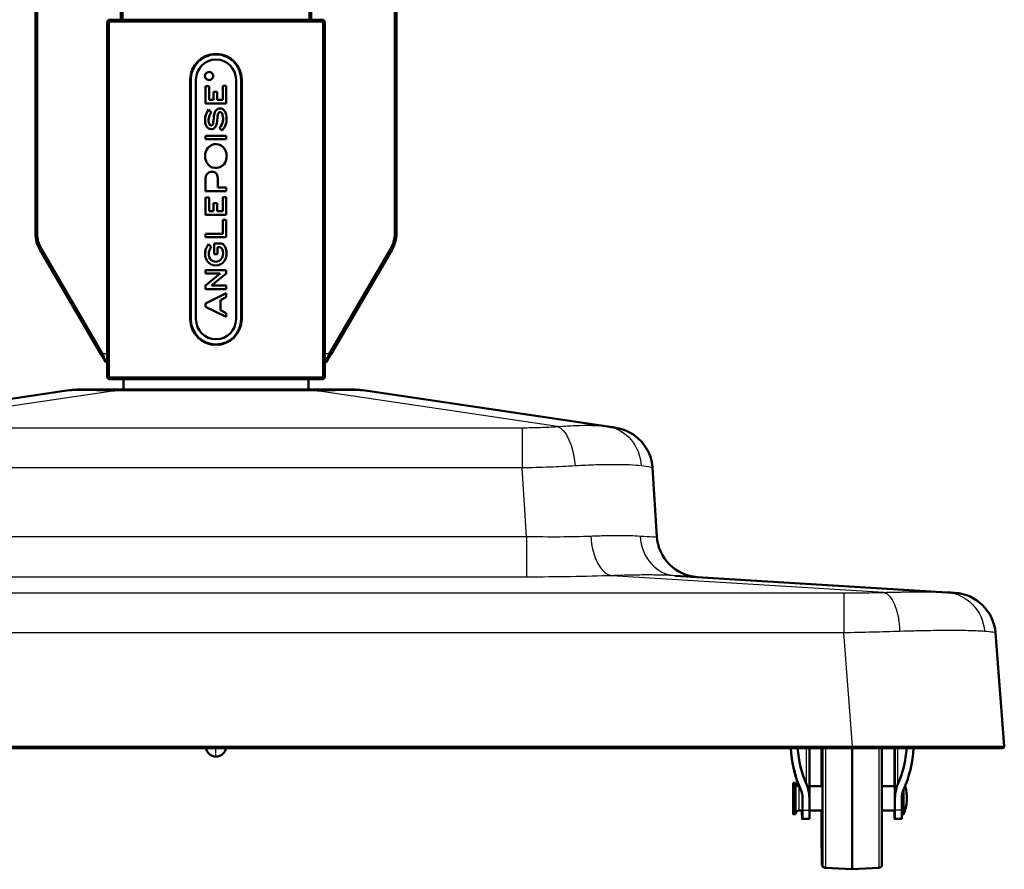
# Model space of a CAD drawing. Header units: millimetres. Extents: x 196 to 2279, y -1387 to 2348.
# Tile 2 of 89: x 375 to 662, y -1385 to -1137. Entities that reach past the tile are written whole.
import ezdxf

# ---------------------------------------------------------------- set-up
doc = ezdxf.new("R2010")
doc.units = ezdxf.units.MM
doc.header["$LTSCALE"] = 0.75
doc.layers.add('Visible', color=7, linetype='Continuous', lineweight=50)
doc.layers.add('Visible Narrow', color=7, linetype='Continuous', lineweight=25)

msp = doc.modelspace()

# ---------------------------------------------------------------- linework, layer by layer
at = {"layer": 'Visible', "extrusion": (0, 0, -1)}
for p, q in [((379.48, -1198.81, 114.5), (379.48, -808.18, 114.5)), ((379.98, -808.18, 115), (379.98, -1198.81, 115)), ((404.38, -1136.51, 115), (404.38, -808.18, 115)), ((404.88, -808.18, 114.5), (404.88, -1136.51, 114.5)), ((459.48, -1136.51, 114.5), (459.48, -808.18, 114.5)), ((459.98, -808.18, 115), (459.98, -1136.51, 115)), ((484.38, -1198.81, 115), (484.38, -808.18, 115)), ((484.88, -808.18, 114.5), (484.88, -1198.81, 114.5)), ((400.93, -1136.51, 127.2), (400.43, -1137.01, 127.2)), ((400.43, -1241.01, 127.2), (400.43, -1137.01, 127.2)), ((400.43, -1137.01, 127.2), (400.93, -1137.01, 127.7)), ((400.93, -1136.51, 127.2), (463.43, -1136.51, 127.2)), ((400.93, -1136.51, 127.2), (400.93, -1137.01, 127.7)), ((400.93, -1137.01, 127.7), (400.93, -1241.01, 127.7)), ((463.43, -1137.01, 127.7), (400.93, -1137.01, 127.7)), ((463.43, -1136.51, 127.2), (463.43, -1137.01, 127.7)), ((463.43, -1136.51, 127.2), (463.93, -1137.01, 127.2)), ((463.43, -1241.01, 127.7), (463.43, -1137.01, 127.7)), ((463.43, -1137.01, 127.7), (463.93, -1137.01, 127.2)), ((463.93, -1137.01, 127.2), (463.93, -1241.01, 127.2)), ((424.68, -1154.01, 127.7), (424.68, -1224.01, 127.7)), ((424.83, -1154.01, 127.5), (424.83, -1224.01, 127.5)), ((426.33, -1154.01, 127.5), (426.33, -1224.01, 127.5)), ((438.03, -1224.01, 127.5), (438.03, -1154.01, 127.5)), ((439.53, -1224.01, 127.5), (439.53, -1154.01, 127.5)), ((439.68, -1154.01, 127.7), (439.68, -1224.01, 127.7)), ((429.13, -1155.96, 127.5), (429.13, -1160.98, 127.5)), ((430.2, -1155.96, 127.5), (429.13, -1155.96, 127.5)), ((430.2, -1159.93, 127.5), (430.2, -1155.96, 127.5)), ((432.56, -1157.61, 127.5), (431.5, -1157.61, 127.5)), ((431.5, -1157.61, 127.5), (431.5, -1159.93, 127.5)), ((432.56, -1159.93, 127.5), (432.56, -1157.61, 127.5)), ((435.18, -1155.81, 127.5), (434.14, -1155.81, 127.5)), ((434.14, -1155.81, 127.5), (434.14, -1159.93, 127.5)), ((435.18, -1160.98, 127.5), (435.18, -1155.81, 127.5)), ((429.13, -1160.98, 127.5), (435.18, -1160.98, 127.5)), ((431.5, -1159.93, 127.5), (430.2, -1159.93, 127.5)), ((434.14, -1159.93, 127.5), (432.56, -1159.93, 127.5)), ((430.8, -1163.55, 127.5), (430.03, -1162.77, 127.5)), ((431.52, -1165.1, 127.5), (431.43, -1166.01, 127.5)), ((432.48, -1166.18, 127.5), (432.61, -1165, 127.5)), ((433.2, -1168.17, 127.5), (434, -1168.88, 127.5)), ((429.13, -1170.42, 127.5), (429.13, -1171.4, 127.5)), ((435.18, -1170.42, 127.5), (429.13, -1170.42, 127.5)), ((429.13, -1171.4, 127.5), (435.18, -1171.4, 127.5)), ((435.18, -1171.4, 127.5), (435.18, -1170.42, 127.5)), ((429.4, -1178.09, 127.5), (429.42, -1178.13, 127.5)), ((434.54, -1178.68, 127.5), (434.52, -1178.68, 127.5)), ((429.13, -1183.46, 127.5), (429.13, -1186.56, 127.5)), ((432.73, -1185.52, 127.5), (432.73, -1183.55, 127.5)), ((429.13, -1186.56, 127.5), (435.18, -1186.56, 127.5)), ((435.18, -1185.52, 127.5), (432.73, -1185.52, 127.5)), ((435.18, -1186.56, 127.5), (435.18, -1185.52, 127.5)), ((429.13, -1188.5, 127.5), (429.13, -1193.52, 127.5)), ((430.2, -1188.5, 127.5), (429.13, -1188.5, 127.5)), ((430.2, -1192.47, 127.5), (430.2, -1188.5, 127.5)), ((435.18, -1188.35, 127.5), (434.14, -1188.35, 127.5)), ((434.14, -1188.35, 127.5), (434.14, -1192.47, 127.5)), ((435.18, -1193.52, 127.5), (435.18, -1188.35, 127.5)), ((431.5, -1192.47, 127.5), (430.2, -1192.47, 127.5)), ((432.56, -1190.14, 127.5), (431.5, -1190.14, 127.5)), ((431.5, -1190.14, 127.5), (431.5, -1192.47, 127.5)), ((432.56, -1192.47, 127.5), (432.56, -1190.14, 127.5)), ((434.14, -1192.47, 127.5), (432.56, -1192.47, 127.5)), ((429.13, -1193.52, 127.5), (435.18, -1193.52, 127.5)), ((435.18, -1194.99, 127.5), (434.18, -1194.99, 127.5)), ((434.18, -1194.99, 127.5), (434.18, -1199.07, 127.5)), ((435.18, -1200.08, 127.5), (435.18, -1194.99, 127.5)), ((429.13, -1199.07, 127.5), (429.13, -1200.08, 127.5)), ((434.18, -1199.07, 127.5), (429.13, -1199.07, 127.5)), ((429.13, -1200.08, 127.5), (435.18, -1200.08, 127.5)), ((398.57, -1234.26, 114.5), (380.84, -1203.84, 114.5)), ((381.27, -1203.59, 115), (399, -1234.01, 115)), ((430.81, -1202.84, 127.5), (429.99, -1202.09, 127.5)), ((433.05, -1201.88, 127.5), (431.65, -1201.88, 127.5)), ((431.65, -1201.88, 127.5), (431.65, -1205.04, 127.5)), ((432.67, -1205.04, 127.5), (432.67, -1202.92, 127.5)), ((465.36, -1234.01, 115), (483.08, -1203.59, 115)), ((483.52, -1203.84, 114.5), (465.79, -1234.26, 114.5)), ((431.65, -1205.04, 127.5), (432.67, -1205.04, 127.5)), ((435.18, -1209.67, 127.5), (429.13, -1209.67, 127.5)), ((429.13, -1209.67, 127.5), (429.13, -1210.68, 127.5)), ((435.18, -1210.69, 127.5), (435.18, -1209.67, 127.5)), ((429.13, -1210.68, 127.5), (433.44, -1210.68, 127.5)), ((433.44, -1210.68, 127.5), (429.13, -1214.16, 127.5)), ((430.86, -1214.16, 127.5), (435.18, -1210.69, 127.5)), ((429.13, -1214.16, 127.5), (429.13, -1215.19, 127.5)), ((429.13, -1215.19, 127.5), (435.18, -1215.19, 127.5)), ((435.18, -1214.16, 127.5), (430.86, -1214.16, 127.5)), ((435.18, -1215.19, 127.5), (435.18, -1214.16, 127.5)), ((435.18, -1216.44, 127.5), (429.13, -1219.43, 127.5)), ((433.49, -1218.43, 127.5), (435.18, -1217.58, 127.5)), ((433.49, -1221.36, 127.5), (433.49, -1218.43, 127.5)), ((435.18, -1217.58, 127.5), (435.18, -1216.44, 127.5)), ((429.13, -1219.43, 127.5), (429.13, -1220.4, 127.5)), ((429.13, -1220.4, 127.5), (435.18, -1223.36, 127.5)), ((435.18, -1222.26, 127.5), (433.49, -1221.36, 127.5)), ((435.18, -1223.36, 127.5), (435.18, -1222.26, 127.5)), ((399, -1234.01, 115), (398.57, -1234.26, 114.5)), ((465.36, -1234.01, 115), (465.79, -1234.26, 114.5)), ((400.16, -1236.51, 112.5), (399.73, -1236.26, 112.5)), ((400.43, -1236.51, 112.5), (400.16, -1236.51, 112.5)), ((464.19, -1236.51, 112.5), (463.93, -1236.51, 112.5)), ((464.19, -1236.51, 112.5), (464.62, -1236.26, 112.5)), ((400.43, -1241.01, 127.2), (400.93, -1241.51, 127.2)), ((400.43, -1241.01, 127.2), (400.93, -1241.01, 127.7)), ((400.93, -1241.01, 127.7), (463.43, -1241.01, 127.7)), ((400.93, -1241.01, 127.7), (400.93, -1241.51, 127.2)), ((463.43, -1241.51, 127.2), (400.93, -1241.51, 127.2)), ((405.18, -1241.51, 95.95), (405.18, -1244.51, 95.95)), ((459.18, -1241.51, 95.95), (459.18, -1244.51, 95.95)), ((463.43, -1241.51, 127.2), (463.93, -1241.01, 127.2)), ((463.43, -1241.01, 127.7), (463.43, -1241.51, 127.2)), ((463.43, -1241.01, 127.7), (463.93, -1241.01, 127.2)), ((402.66, -1244.51, 134.28), (461.69, -1244.51, 134.28)), ((317.76, -1255.37, 195.69), (387.98, -1244.94, 125.47)), ((476.37, -1244.94, 125.47), (546.6, -1255.37, 195.69)), ((559.63, -1267.46, 185.38), (560.89, -1287.45, 186.65)), ((566.21, -1298.92, 211.57), (645.61, -1303.81, 290.96)), ((659.75, -1315.64, 279.21), (662.32, -1348.75, 281.78)), ((618.01, -1349.29, 325.6), (246.35, -1349.29, 325.6)), ((605.41, -1349.29, 270.08), (605.41, -1363.87, 270.08)), ((630.27, -1349.29, -110.46), (630.25, -1360.44, -114)), ((630.41, -1349.29, 270.08), (630.41, -1363.87, 270.08)), ((600.68, -1359.44, -108.63), (600.81, -1359.44, -108.63)), ((600.81, -1359.44, 262.73), (601.41, -1359.44, 262.73)), ((602.41, -1360.44, 262.73), (602.48, -1360.44, 262.73)), ((605.41, -1360.44, 262.73), (609.21, -1360.44, 262.73)), ((626.61, -1360.44, 262.73), (630.41, -1360.44, 262.73)), ((603.41, -1367.38, 267.68), (603.41, -1363.87, 270.08)), ((605.41, -1367.38, 267.68), (605.41, -1363.87, 270.08)), ((630.41, -1367.38, 267.68), (630.41, -1363.87, 270.08)), ((632.41, -1367.38, 267.68), (632.41, -1363.87, 270.08)), ((602.41, -1367.54, 262.73), (603.41, -1367.54, 262.73)), ((605.41, -1367.54, 262.73), (609.21, -1367.54, 262.73)), ((626.61, -1367.54, 262.73), (630.41, -1367.54, 262.73)), ((600.68, -1368.54, -108.63), (600.81, -1368.54, -108.63)), ((600.81, -1368.54, 262.73), (601.41, -1368.54, 262.73)), ((603.28, -1369.99, -108.65), (603.41, -1369.99, -108.65)), ((603.41, -1369.99, 262.73), (605.41, -1369.99, 262.73)), ((630.41, -1369.99, -108.83), (630.28, -1369.99, -108.83)), ((632.41, -1369.99, 262.73), (630.41, -1369.99, 262.73)), ((632.91, -1368.64, 262.73), (632.41, -1368.64, 262.73)), ((610.03, -1384.29, -108.7), (617.78, -1384.7, -108.75)), ((610.16, -1384.29, 262.73), (617.91, -1384.7, 262.73)), ((617.85, -1384.7, -108.74), (617.78, -1384.7, -108.74)), ((625.67, -1384.29, 262.73), (617.91, -1384.7, 262.73))]:
    msp.add_line(p, q, dxfattribs=at)
at = {"layer": 'Visible', "extrusion": (0.999977, 0, -0.00684)}
msp.add_circle((-1363.99, -104.52, 601.41), 4.55, dxfattribs=at)
at = {"layer": 'Visible', "extrusion": (0, 0, -1)}
for centre, radius, start, end in [((-432.18, -1154.01, -127.7), 7.5, 0, 180), ((-389.48, -1198.81, -114.5), 10, 329.7639, 0), ((-474.88, -1198.81, -114.5), 10, 180, 210.2361), ((-393.85, -1284.51, -125.47), 40, 81.557, 90), ((-470.5, -1284.51, -125.47), 40, 90, 98.443), ((-546.95, -1268.26, -185.38), 12.7, 98.443, 176.376), ((-573.57, -1286.65, -186.65), 12.7, 273.521, 356.376), ((-602.41, -1359.44, -262.73), 1, 270, 0), ((-622.6, -1363.99, -262.73), 11.31, 161.7536, 204.2736), ((-602.41, -1368.54, -262.73), 1, 0, 90), ((-610.21, -1383.29, -262.73), 1, 273, 0), ((-625.61, -1383.29, -262.73), 1, 180, 267)]:
    msp.add_arc(centre, radius, start, end, dxfattribs=at)
at = {"layer": 'Visible'}
for centre, radius, start, end in [((432.18, -1154.01, 127.5), 7.35, 0, 180), ((432.18, -1154.01, 127.5), 5.85, 0, 180), ((389.48, -1198.81, 115), 9.5, 180, 210.2361), ((474.88, -1198.81, 115), 9.5, 329.7639, 0), ((432.18, -1224.01, 127.7), 7.5, 180, 0), ((432.18, -1224.01, 127.5), 7.35, 180, 0), ((432.18, -1224.01, 127.5), 5.85, 180, 0), ((647.09, -1316.62, 279.21), 12.7, 4.438, 86.479), ((432.18, -1348.75, -414.88), 3, 190.3443, 349.6557), ((661.82, -1348.79, 281.78), 0.5, 270, 4.438)]:
    msp.add_arc(centre, radius, start, end, dxfattribs=at)
at = {"layer": 'Visible', "extrusion": (-1, 0, 0)}
for centre, radius, end in [((1363.99, 262.73, -609.21), 19.3, 139.64), ((1363.99, 262.73, -626.61), 19.3, 139.64), ((1363.99, 262.73, -603.41), 6, 55.5904), ((1363.99, 262.73, -605.41), 6, 55.5904), ((1363.99, 262.73, -630.41), 6, 55.5904), ((1363.99, 262.73, -632.41), 6, 55.5904)]:
    msp.add_arc(centre, radius, 0, end, dxfattribs=at)
at = {"layer": 'Visible', "extrusion": (1, 0, 0)}
for centre, radius, start in [((-1363.99, 262.73, 617.91), 20.71, 44.7416), ((-1363.99, 262.73, 600.81), 4.55, 0), ((-1363.99, 262.73, 601.41), 4.55, 0), ((-1363.99, 262.73, 632.91), 4.65, 56.8235)]:
    msp.add_arc(centre, radius, start, 180, dxfattribs=at)
at = {"layer": 'Visible', "extrusion": (-0.999977, 0, 0.00684)}
for centre in [(1363.99, -104.52, -604.01), (1363.99, -104.52, -631.01)]:
    msp.add_arc(centre, 6, 306.2754, 53.7246, dxfattribs=at)
at = {"layer": 'Visible', "extrusion": (0.999977, -6.8361e-12, -0.00684)}
msp.add_arc((-1363.99, -104.52, 618.51), 20.71, 178.5521, 180.0205, dxfattribs=at)
at = {"layer": 'Visible'}
msp.add_ellipse((468.26, -1148.37, 127.5), major_axis=(39.28, 4.73), ratio=0.172115, start_param=3.120871, end_param=3.209597, dxfattribs=at)
at = {"layer": 'Visible', "extrusion": (-0.005643, 0.565105, -0.825)}
msp.add_ellipse((617.91, -1346.92, -89.78), major_axis=(0.12, 26.28, 18), ratio=0.565105, start_param=4.171952, end_param=4.622325, dxfattribs=at)
at = {"layer": 'Visible', "extrusion": (-6.89e-14, 0.565105, -0.825019)}
msp.add_ellipse((617.91, -1346.92, 281.69), major_axis=(0, 26.28, 18), ratio=0.565105, start_param=4.126703, end_param=4.622325, dxfattribs=at)
at = {"layer": 'Visible', "extrusion": (-3.54e-14, 0.565105, -0.825019)}
msp.add_ellipse((617.91, -1346.92, 281.69), major_axis=(0, 23.36, 16), ratio=0.565105, start_param=4.126703, end_param=4.61103, dxfattribs=at)
at = {"layer": 'Visible', "extrusion": (-3.31e-14, -0.565105, 0.825019)}
msp.add_ellipse((617.91, -1346.92, 281.69), major_axis=(0, 23.36, 16), ratio=0.565105, start_param=4.126703, end_param=4.61103, dxfattribs=at)
at = {"layer": 'Visible', "extrusion": (-6.8e-14, -0.565105, 0.825019)}
msp.add_ellipse((617.91, -1346.92, 281.69), major_axis=(0, 26.28, 18), ratio=0.565105, start_param=4.126703, end_param=4.622325, dxfattribs=at)
at = {"layer": 'Visible', "extrusion": (-4.063e-13, 0.565105, -0.825019)}
msp.add_ellipse((600.41, -1363.87, 270.08), major_axis=(0, 4.38, 3), ratio=0.565105, start_param=0.985111, end_param=1.570796, dxfattribs=at)
at = {"layer": 'Visible', "extrusion": (-1.9e-15, -0.565105, 0.825019)}
msp.add_ellipse((600.41, -1363.87, 270.08), major_axis=(0, 7.3, 5), ratio=0.565105, start_param=-1.570796, end_param=-0.985111, dxfattribs=at)
at = {"layer": 'Visible', "extrusion": (3.2e-15, 0.565105, -0.825019)}
msp.add_ellipse((635.41, -1363.87, 270.08), major_axis=(0, 7.3, 5), ratio=0.565105, start_param=-1.570796, end_param=-0.985111, dxfattribs=at)
at = {"layer": 'Visible', "extrusion": (-4.074e-13, -0.565105, 0.825019)}
msp.add_ellipse((635.41, -1363.87, 270.08), major_axis=(0, 4.38, 3), ratio=0.565105, start_param=0.985111, end_param=1.570796, dxfattribs=at)
at = {"layer": 'Visible'}
for points in [[(429.12, -1152.37, 127.5), (429.02, -1152.57, 127.5), (428.97, -1152.76, 127.5), (428.97, -1152.96, 127.5)], [(429.56, -1151.93, 127.5), (429.37, -1152.03, 127.5), (429.22, -1152.18, 127.5), (429.12, -1152.37, 127.5)], [(431.2, -1152.37, 127.5), (431.1, -1152.18, 127.5), (430.95, -1152.03, 127.5), (430.76, -1151.92, 127.5)], [(429.12, -1153.55, 127.5), (429.22, -1153.74, 127.5), (429.37, -1153.89, 127.5), (429.56, -1154, 127.5)], [(430.76, -1154, 127.5), (430.95, -1153.9, 127.5), (431.1, -1153.75, 127.5), (431.2, -1153.56, 127.5)], [(430.03, -1162.77, 127.5), (429.1, -1164.01, 127.5), (428.92, -1165.2, 127.5), (429.03, -1166.5, 127.5)], [(430.15, -1166.84, 127.5), (429.9, -1166.03, 127.5), (430, -1164.65, 127.5), (430.8, -1163.55, 127.5)], [(432.59, -1162.62, 127.5), (431.75, -1163.08, 127.5), (431.55, -1164.75, 127.5), (431.52, -1165.1, 127.5)], [(434.06, -1162.6, 127.5), (433.61, -1162.38, 127.5), (432.97, -1162.42, 127.5), (432.59, -1162.62, 127.5)], [(432.61, -1165, 127.5), (432.62, -1164.88, 127.5), (432.71, -1163.82, 127.5), (433.1, -1163.6, 127.5)], [(433.1, -1163.6, 127.5), (433.23, -1163.5, 127.5), (433.41, -1163.5, 127.5), (433.58, -1163.57, 127.5)], [(433.58, -1163.57, 127.5), (433.92, -1163.72, 127.5), (434.04, -1164.07, 127.5), (434.12, -1164.37, 127.5)], [(435.25, -1164.78, 127.5), (435.17, -1164.14, 127.5), (434.95, -1163.07, 127.5), (434.06, -1162.6, 127.5)], [(429.03, -1166.5, 127.5), (429.1, -1167.13, 127.5), (429.28, -1167.89, 127.5), (430.03, -1168.3, 127.5)], [(430.62, -1167.41, 127.5), (430.37, -1167.32, 127.5), (430.22, -1167.06, 127.5), (430.15, -1166.84, 127.5)], [(431.43, -1166.01, 127.5), (431.4, -1166.29, 127.5), (431.37, -1167.12, 127.5), (431.02, -1167.35, 127.5)], [(431.42, -1168.36, 127.5), (432.27, -1167.92, 127.5), (432.41, -1166.8, 127.5), (432.48, -1166.18, 127.5)], [(434.12, -1164.37, 127.5), (434.39, -1165.41, 127.5), (434.3, -1166.76, 127.5), (433.2, -1168.17, 127.5)], [(434, -1168.88, 127.5), (435.21, -1167.3, 127.5), (435.42, -1166.18, 127.5), (435.25, -1164.78, 127.5)], [(430.03, -1168.3, 127.5), (430.42, -1168.51, 127.5), (431.04, -1168.55, 127.5), (431.42, -1168.36, 127.5)], [(432.95, -1172.99, 127.5), (432.09, -1172.75, 127.5), (431.09, -1172.82, 127.5), (430.18, -1173.62, 127.5)], [(430.18, -1173.62, 127.5), (429.13, -1174.52, 127.5), (428.9, -1176.05, 127.5), (429.05, -1176.98, 127.5)], [(435.1, -1175.08, 127.5), (434.73, -1173.94, 127.5), (434.04, -1173.3, 127.5), (432.95, -1172.99, 127.5)], [(434.52, -1178.68, 127.5), (435.42, -1177.58, 127.5), (435.43, -1176.15, 127.5), (435.1, -1175.08, 127.5)], [(429.05, -1176.98, 127.5), (429.12, -1177.37, 127.5), (429.22, -1177.7, 127.5), (429.4, -1178.09, 127.5)], [(429.42, -1178.13, 127.5), (429.99, -1179.26, 127.5), (430.81, -1179.7, 127.5), (431.8, -1179.8, 127.5)], [(430.06, -1181.14, 127.5), (429.1, -1181.67, 127.5), (429.13, -1182.78, 127.5), (429.13, -1183.46, 127.5)], [(431.92, -1181.19, 127.5), (431.3, -1180.79, 127.5), (430.52, -1180.89, 127.5), (430.06, -1181.14, 127.5)], [(431.8, -1179.8, 127.5), (432.84, -1179.9, 127.5), (433.87, -1179.48, 127.5), (434.54, -1178.68, 127.5)], [(432.73, -1183.55, 127.5), (432.73, -1182.78, 127.5), (432.73, -1181.7, 127.5), (431.92, -1181.19, 127.5)], [(429.03, -1204.33, 127.5), (428.91, -1205.33, 127.5), (429.12, -1206.66, 127.5), (430.09, -1207.56, 127.5)], [(430.23, -1205.88, 127.5), (429.91, -1205.03, 127.5), (430.06, -1203.88, 127.5), (430.81, -1202.84, 127.5)], [(432.67, -1202.92, 127.5), (433.02, -1202.9, 127.5), (433.27, -1202.92, 127.5), (433.43, -1202.98, 127.5)], [(434.58, -1202.47, 127.5), (434.16, -1201.85, 127.5), (434.07, -1201.88, 127.5), (433.05, -1201.88, 127.5)], [(433.43, -1202.98, 127.5), (433.84, -1203.15, 127.5), (434, -1203.4, 127.5), (434.19, -1204.14, 127.5)], [(434.19, -1204.14, 127.5), (434.38, -1204.87, 127.5), (434.26, -1205.95, 127.5), (433.53, -1206.66, 127.5)], [(435.03, -1206.27, 127.5), (435.5, -1205.09, 127.5), (435.35, -1203.6, 127.5), (434.58, -1202.47, 127.5)], [(431.65, -1207.18, 127.5), (430.96, -1207.02, 127.5), (430.48, -1206.53, 127.5), (430.23, -1205.88, 127.5)], [(433.53, -1206.66, 127.5), (432.97, -1207.21, 127.5), (432.21, -1207.3, 127.5), (431.65, -1207.18, 127.5)], [(432.81, -1208.23, 127.5), (433.87, -1207.98, 127.5), (434.64, -1207.29, 127.5), (435.03, -1206.27, 127.5)], [(430.09, -1207.56, 127.5), (430.92, -1208.32, 127.5), (432.01, -1208.42, 127.5), (432.81, -1208.23, 127.5)]]:
    msp.add_open_spline(points, degree=3, dxfattribs=at)
for points, knots in [([(430.76, -1151.92, 127.5), (430.57, -1151.82, 127.5), (430.37, -1151.77, 127.5), (430.16, -1151.77, 127.5), (429.96, -1151.77, 127.5), (429.76, -1151.82, 127.5), (429.56, -1151.93, 127.5)], [2, 2, 2, 2, 3, 3, 3, 4, 4, 4, 4]), ([(431.2, -1153.56, 127.5), (431.31, -1153.37, 127.5), (431.36, -1153.17, 127.5), (431.36, -1152.96, 127.5), (431.36, -1152.75, 127.5), (431.31, -1152.56, 127.5), (431.2, -1152.37, 127.5)], [5, 5, 5, 5, 6, 6, 6, 7, 7, 7, 7]), ([(429.56, -1154, 127.5), (429.76, -1154.11, 127.5), (429.96, -1154.16, 127.5), (430.16, -1154.16, 127.5), (430.37, -1154.16, 127.5), (430.57, -1154.11, 127.5), (430.76, -1154, 127.5)], [8, 8, 8, 8, 9, 9, 9, 10, 10, 10, 10]), ([(431.02, -1167.35, 127.5), (430.99, -1167.37, 127.5), (430.96, -1167.39, 127.5), (430.89, -1167.42, 127.5), (430.86, -1167.43, 127.5), (430.79, -1167.43, 127.5), (430.76, -1167.43, 127.5), (430.69, -1167.43, 127.5), (430.65, -1167.42, 127.5), (430.62, -1167.41, 127.5)], [0, 0, 0, 0, 0.01083043, 0.01083043, 0.02081592, 0.02081592, 0.03126286, 0.03126286, 0.04181059, 0.04181059, 0.04181059, 0.04181059]), ([(429.99, -1202.09, 127.5), (429.74, -1202.45, 127.5), (429.52, -1202.83, 127.5), (429.2, -1203.58, 127.5), (429.08, -1203.95, 127.5), (429.03, -1204.33, 127.5)], [0, 0, 0, 0, 0.1305608, 0.1305608, 0.2454195, 0.2454195, 0.2454195, 0.2454195]), ([(399, -1234.01, 115), (399.13, -1234.3, 115), (399.26, -1234.58, 114.96), (399.52, -1235.12, 114.76), (399.63, -1235.37, 114.62), (399.77, -1235.66, 114.39), (399.8, -1235.72, 114.33), (399.85, -1235.83, 114.22), (399.87, -1235.89, 114.16), (399.98, -1236.12, 113.88), (400.05, -1236.26, 113.62), (400.14, -1236.46, 113.08), (400.16, -1236.51, 112.79), (400.16, -1236.51, 112.5)], [-0.413874, -0.413874, -0.413874, -0.413874, -0.3194664, -0.3194664, -0.226752, -0.226752, -0.2008601, -0.2008601, -0.1757666, -0.1757666, -0.0869794, -0.0869794, 0, 0, 0, 0]), ([(464.19, -1236.51, 112.5), (464.19, -1236.51, 112.79), (464.21, -1236.46, 113.08), (464.3, -1236.26, 113.62), (464.37, -1236.12, 113.88), (464.48, -1235.89, 114.16), (464.5, -1235.83, 114.22), (464.56, -1235.72, 114.33), (464.59, -1235.66, 114.39), (464.72, -1235.37, 114.62), (464.84, -1235.12, 114.76), (465.09, -1234.58, 114.96), (465.22, -1234.3, 115), (465.36, -1234.01, 115)], [-0.4146166, -0.4146166, -0.4146166, -0.4146166, -0.3274812, -0.3274812, -0.2385346, -0.2385346, -0.2133961, -0.2133961, -0.1874577, -0.1874577, -0.094577, -0.094577, 0, 0, 0, 0]), ([(609, -1349.29, -121.2), (608.99, -1350.62, -122.77), (608.98, -1352.22, -124.13), (608.96, -1355.74, -126.27), (608.96, -1357.68, -127.05), (608.96, -1359.94, -127.57), (608.96, -1360.19, -127.62), (608.96, -1360.44, -127.67)], [0.7050583, 0.7050583, 0.7050583, 0.7050583, 1.0257172, 1.0257172, 1.3459474, 1.3459474, 1.3858827, 1.3858827, 1.3858827, 1.3858827]), ([(600.69, -1368.42, -108.03), (600.69, -1368.42, -107.95), (600.69, -1368.41, -107.87), (600.69, -1368.38, -107.59), (600.69, -1368.34, -107.4), (600.7, -1368.17, -106.86), (600.7, -1368.02, -106.53), (600.7, -1367.59, -105.84), (600.71, -1367.29, -105.49), (600.71, -1366.59, -104.88), (600.71, -1366.18, -104.62), (600.71, -1365.3, -104.26), (600.72, -1364.82, -104.14), (600.72, -1363.86, -104.07), (600.72, -1363.37, -104.11), (600.71, -1362.44, -104.34), (600.71, -1361.98, -104.53), (600.71, -1361.17, -105.05), (600.71, -1360.8, -105.37), (600.7, -1360.19, -106.12), (600.7, -1359.95, -106.54), (600.7, -1359.7, -107.2), (600.69, -1359.64, -107.43), (600.69, -1359.58, -107.78), (600.69, -1359.56, -107.91), (600.69, -1359.56, -108.03)], [0.272101, 0.272101, 0.272101, 0.272101, 0.296085, 0.296085, 0.356094, 0.356094, 0.463923, 0.463923, 0.599778, 0.599778, 0.742253, 0.742253, 0.886104, 0.886104, 1.030324, 1.030324, 1.174596, 1.174596, 1.318672, 1.318672, 1.461979, 1.461979, 1.530722, 1.530722, 1.568742, 1.568742, 1.568742, 1.568742]), ([(608.96, -1367.54, -127.67), (608.96, -1369, -127.39), (608.96, -1370.43, -126.95), (608.97, -1373.67, -125.52), (608.98, -1375.42, -124.39), (609, -1378.48, -121.62), (609.01, -1379.79, -119.99), (609.03, -1381.83, -116.4), (609.05, -1382.55, -114.43), (609.06, -1383.09, -111.79), (609.07, -1383.19, -111.18), (609.08, -1383.32, -110.25), (609.08, -1383.35, -109.94), (609.09, -1383.44, -109.48), (609.09, -1383.47, -109.32), (609.12, -1383.58, -109.13), (609.13, -1383.6, -109.1), (609.15, -1383.66, -109.02), (609.17, -1383.71, -108.98), (609.24, -1383.83, -108.9), (609.28, -1383.91, -108.86), (609.44, -1384.07, -108.8), (609.54, -1384.15, -108.78), (609.8, -1384.26, -108.73), (609.91, -1384.29, -108.72), (610.03, -1384.29, -108.7)], [1.75571, 1.75571, 1.75571, 1.75571, 1.986192, 1.986192, 2.306364, 2.306364, 2.626768, 2.626768, 2.948443, 2.948443, 3.044839, 3.044839, 3.093037, 3.093037, 3.117135, 3.117135, 3.122289, 3.122289, 3.129369, 3.129369, 3.134678, 3.134678, 3.138744, 3.138744, 3.141234, 3.141234, 3.141234, 3.141234])]:
    msp.add_open_spline(points, degree=3, knots=knots, dxfattribs=at)
at = {"layer": 'Visible', "extrusion": (0.863958, 0.503564, -8.381e-13)}
msp.add_open_spline([(399.73, -1236.26, 112.5), (399.73, -1236.26, 112.64), (399.72, -1236.25, 112.78), (399.69, -1236.19, 113.04), (399.67, -1236.15, 113.17), (399.58, -1236, 113.53), (399.49, -1235.85, 113.74), (399.28, -1235.49, 114.11), (399.15, -1235.26, 114.25), (398.87, -1234.78, 114.45), (398.72, -1234.52, 114.5), (398.57, -1234.26, 114.5)], degree=3, knots=[0, 0, 0, 0, 0.0408548, 0.0408548, 0.0822089, 0.0822089, 0.1618073, 0.1618073, 0.2485258, 0.2485258, 0.3382708, 0.3382708, 0.3382708, 0.3382708], dxfattribs=at)
at = {"layer": 'Visible', "extrusion": (0.863958, -0.503564, 3.259e-13)}
msp.add_open_spline([(465.79, -1234.26, 114.5), (465.64, -1234.52, 114.5), (465.48, -1234.78, 114.45), (465.2, -1235.26, 114.25), (465.07, -1235.49, 114.11), (464.86, -1235.85, 113.74), (464.78, -1236, 113.53), (464.69, -1236.15, 113.17), (464.66, -1236.19, 113.04), (464.63, -1236.25, 112.78), (464.62, -1236.26, 112.64), (464.62, -1236.26, 112.5)], degree=3, knots=[0, 0, 0, 0, 0.0903653, 0.0903653, 0.1776833, 0.1776833, 0.2578318, 0.2578318, 0.2994718, 0.2994718, 0.3406089, 0.3406089, 0.3406089, 0.3406089], dxfattribs=at)
at = {"layer": 'Visible', "extrusion": (0, 1, 0)}
for points, knots in [([(402.66, -1244.51, 134.28), (399.74, -1244.51, 134.28), (397.53, -1244.51, 133.54), (396.06, -1244.51, 132.07), (394.59, -1244.51, 130.6), (393.85, -1244.51, 128.39), (393.85, -1244.51, 125.47)], [6.1791766, 6.1791766, 6.1791766, 6.1791766, 6.2831853, 6.2831853, 6.2831853, 6.387194, 6.387194, 6.387194, 6.387194]), ([(470.5, -1244.51, 125.47), (470.5, -1244.51, 128.39), (469.76, -1244.51, 130.6), (468.29, -1244.51, 132.07), (466.82, -1244.51, 133.54), (464.62, -1244.51, 134.28), (461.69, -1244.51, 134.28)], [6.1791766, 6.1791766, 6.1791766, 6.1791766, 6.2831853, 6.2831853, 6.2831853, 6.387194, 6.387194, 6.387194, 6.387194]), ([(661.82, -1349.29, 281.78), (661.82, -1349.29, 284.66), (661.54, -1349.29, 287.53), (660.98, -1349.29, 290.35), (660.42, -1349.29, 293.16), (659.59, -1349.29, 295.92), (658.49, -1349.29, 298.57), (657.4, -1349.29, 301.22), (656.04, -1349.29, 303.76), (654.45, -1349.29, 306.15), (652.86, -1349.29, 308.53), (651.03, -1349.29, 310.76), (649.01, -1349.29, 312.78), (646.98, -1349.29, 314.81), (644.75, -1349.29, 316.64), (642.37, -1349.29, 318.23), (639.99, -1349.29, 319.82), (637.44, -1349.29, 321.18), (634.79, -1349.29, 322.27), (632.14, -1349.29, 323.37), (629.38, -1349.29, 324.2), (626.57, -1349.29, 324.76), (623.75, -1349.29, 325.32), (620.88, -1349.29, 325.6), (618.01, -1349.29, 325.6)], [2.359188, 2.359188, 2.359188, 2.359188, 2.554789, 2.554789, 2.554789, 2.750391, 2.750391, 2.750391, 2.945992, 2.945992, 2.945992, 3.141593, 3.141593, 3.141593, 3.337194, 3.337194, 3.337194, 3.532795, 3.532795, 3.532795, 3.728396, 3.728396, 3.728396, 3.923997, 3.923997, 3.923997, 3.923997])]:
    msp.add_open_spline(points, degree=3, knots=knots, dxfattribs=at)
at = {"layer": 'Visible', "extrusion": (0.146825, 0.989162, -3.92e-13)}
msp.add_open_spline([(546.6, -1255.37, 195.69), (547.32, -1255.48, 194.09), (547.88, -1255.56, 192.4), (548.26, -1255.61, 190.66), (548.63, -1255.67, 188.92), (548.82, -1255.7, 187.14), (548.82, -1255.7, 185.38)], degree=3, knots=[3.0100095, 3.0100095, 3.0100095, 3.0100095, 3.219271, 3.219271, 3.219271, 3.4285327, 3.4285327, 3.4285327, 3.4285327], dxfattribs=at)
at = {"layer": 'Visible', "extrusion": (0.061414, 0.998112, -4.39e-14)}
msp.add_open_spline([(645.61, -1303.81, 290.96), (646.35, -1303.85, 289.11), (646.92, -1303.89, 287.17), (647.3, -1303.91, 285.2), (647.68, -1303.93, 283.22), (647.87, -1303.95, 281.21), (647.87, -1303.95, 279.21)], degree=3, knots=[3.2672695, 3.2672695, 3.2672695, 3.2672695, 3.4565481, 3.4565481, 3.4565481, 3.6458268, 3.6458268, 3.6458268, 3.6458268], dxfattribs=at)
at = {"layer": 'Visible Narrow', "extrusion": (0, 0, -1)}
for p, q in [((379.98, -1198.81, 115), (379.48, -1198.81, 114.5)), ((484.88, -1198.81, 114.5), (484.38, -1198.81, 115)), ((381.27, -1203.59, 115), (380.84, -1203.84, 114.5)), ((483.52, -1203.84, 114.5), (483.08, -1203.59, 115)), ((399, -1234.01, 115), (400.43, -1234.01, 115)), ((463.93, -1234.01, 115), (465.36, -1234.01, 115)), ((402.66, -1244.94, 140.15), (332.44, -1255.37, 210.38)), ((461.69, -1244.94, 140.15), (402.66, -1244.94, 140.15)), ((531.92, -1255.37, 210.38), (461.69, -1244.94, 140.15)), ((342.75, -1255.7, 212.59), (521.6, -1255.7, 212.59)), ((521.6, -1267.46, 223.4), (342.75, -1267.46, 223.4)), ((522.87, -1287.45, 224.67), (521.6, -1267.46, 223.4)), ((341.48, -1287.45, 224.67), (522.87, -1287.45, 224.67)), ((627.18, -1303.81, 309.38), (547.79, -1298.92, 229.99)), ((522.87, -1299.33, 236.57), (341.48, -1299.33, 236.57)), ((248.92, -1303.95, 311.65), (615.44, -1303.95, 311.65)), ((615.44, -1315.64, 323.53), (248.92, -1315.64, 323.53)), ((618.01, -1348.75, 326.1), (615.44, -1315.64, 323.53)), ((246.35, -1348.75, 326.1), (618.01, -1348.75, 326.1)), ((604.58, -1359.83, 272.85), (604.58, -1349.29, 272.85)), ((630.33, -1349.29, -101.48), (630.33, -1360.44, -101.48)), ((631.25, -1359.83, 272.85), (631.25, -1349.29, 272.85)), ((603.41, -1367.38, 267.68), (605.41, -1367.38, 267.68)), ((632.41, -1367.38, 267.68), (630.41, -1367.38, 267.68))]:
    msp.add_line(p, q, dxfattribs=at)
at = {"layer": 'Visible Narrow', "extrusion": (1, -2e-14, -6.8e-15)}
msp.add_arc((-1284.51, 134.28, 402.66), 40, 0, 8.443, dxfattribs=at)
at = {"layer": 'Visible Narrow', "extrusion": (-1, 2e-14, 6.8e-15)}
msp.add_arc((1284.51, 134.28, -461.69), 40, 171.557, 180, dxfattribs=at)
at = {"layer": 'Visible Narrow', "extrusion": (1, -4e-15, -1.7e-15)}
msp.add_arc((-1268.26, 210.73, 521.6), 12.7, 8.443, 86.376, dxfattribs=at)
at = {"layer": 'Visible Narrow', "extrusion": (0.909631, 0.060994, -0.410914)}
msp.add_arc((-1300.68, 373.32, 320.83), 12.7, 9.2679, 86.7888, dxfattribs=at)
at = {"layer": 'Visible Narrow', "extrusion": (0.410914, -0.060994, -0.909631)}
msp.add_arc((-1174.21, 740.77, 123.17), 12.7, 360, 77.5209, dxfattribs=at)
at = {"layer": 'Visible Narrow', "extrusion": (-1, 0, 0)}
for centre, radius, start, end in [((1286.65, 237.35, -522.87), 12.7, 273.624, 356.479), ((1363.99, 262.73, -602.41), 3.55, 0, 180)]:
    msp.add_arc(centre, radius, start, end, dxfattribs=at)
at = {"layer": 'Visible Narrow', "extrusion": (-0.869208, -0.030366, 0.493513)}
msp.add_arc((1304.59, 448.73, -323.2), 12.7, 273.9461, 355.9508, dxfattribs=at)
at = {"layer": 'Visible Narrow', "extrusion": (-0.493513, 0.030366, 0.869208)}
msp.add_arc((1249, 665.18, -134.98), 12.7, 277.9953, 360, dxfattribs=at)
at = {"layer": 'Visible Narrow', "extrusion": (1, 0, 0)}
for centre, radius, start, end in [((-1316.62, 310.87, 615.44), 12.7, 3.521, 85.562), ((-1363.99, 262.73, 610.16), 20.3, 43.5724, 180), ((-1348.79, 325.6, 618.01), 0.5, 85.562, 180), ((-1363.99, 262.73, 625.67), 20.3, 43.5724, 180)]:
    msp.add_arc(centre, radius, start, end, dxfattribs=at)
at = {"layer": 'Visible Narrow', "extrusion": (0.927791, 0.022914, -0.372396)}
msp.add_arc((-1331.57, 507.79, 436.81), 12.7, 3.7943, 84.7673, dxfattribs=at)
at = {"layer": 'Visible Narrow', "extrusion": (0.372396, -0.022914, -0.927791)}
msp.add_arc((-1274.4, 780.7, 0.35), 12.7, 0, 80.973, dxfattribs=at)
at = {"layer": 'Visible Narrow', "extrusion": (-0.999977, -9e-15, 0.00684)}
msp.add_arc((1363.99, -104.52, -609.81), 19.3, 220.36, 259.4014, dxfattribs=at)
at = {"layer": 'Visible Narrow', "extrusion": (-0.999977, -1.9e-15, 0.00684)}
msp.add_arc((1363.99, -104.52, -609.81), 19.3, 101.1669, 139.64, dxfattribs=at)
at = {"layer": 'Visible Narrow', "extrusion": (-0.999977, 1.3e-15, 0.00684)}
msp.add_arc((1363.99, -104.52, -609.81), 19.3, 280.5986, 78.8331, dxfattribs=at)
at = {"layer": 'Visible Narrow', "extrusion": (0.999977, -4.5419e-12, -0.00684)}
msp.add_arc((-1363.99, -104.52, 610.76), 20.3, 177.845, 180.0205, dxfattribs=at)
at = {"layer": 'Visible Narrow', "extrusion": (-0.048472, -0.997648, 0.048472)}
msp.add_open_spline([(387.98, -1244.94, 125.47), (388.95, -1244.8, 129.38), (390.66, -1244.73, 132.57), (395.56, -1244.73, 137.47), (398.75, -1244.8, 139.19), (402.66, -1244.94, 140.15)], degree=3, knots=[6.1791766, 6.1791766, 6.1791766, 6.1791766, 6.2831853, 6.2831853, 6.387194, 6.387194, 6.387194, 6.387194], dxfattribs=at)
at = {"layer": 'Visible Narrow', "extrusion": (0.048472, -0.997648, 0.048472)}
msp.add_open_spline([(461.69, -1244.94, 140.15), (465.6, -1244.8, 139.19), (468.79, -1244.73, 137.47), (473.69, -1244.73, 132.57), (475.41, -1244.8, 129.38), (476.37, -1244.94, 125.47)], degree=3, knots=[6.1791766, 6.1791766, 6.1791766, 6.1791766, 6.2831853, 6.2831853, 6.387194, 6.387194, 6.387194, 6.387194], dxfattribs=at)
at = {"layer": 'Visible Narrow', "extrusion": (3.608e-13, -0.989162, -0.146825)}
msp.add_open_spline([(521.6, -1255.7, 212.59), (523.36, -1255.7, 212.59), (525.14, -1255.67, 212.41), (526.88, -1255.61, 212.03), (528.62, -1255.56, 211.66), (530.32, -1255.48, 211.1), (531.92, -1255.37, 210.38)], degree=3, knots=[2.8546526, 2.8546526, 2.8546526, 2.8546526, 3.0639143, 3.0639143, 3.0639143, 3.2731759, 3.2731759, 3.2731759, 3.2731759], dxfattribs=at)
at = {"layer": 'Visible Narrow'}
for points, knots in [([(531.92, -1255.37, 210.38), (532.7, -1255.31, 209.98), (533.47, -1255.26, 209.55), (534.22, -1255.21, 209.1), (534.23, -1255.21, 209.09), (534.23, -1255.21, 209.09), (534.23, -1255.21, 209.09), (534.98, -1255.16, 208.63), (535.71, -1255.13, 208.15), (536.42, -1255.09, 207.64), (536.42, -1255.09, 207.63), (536.42, -1255.09, 207.63), (536.43, -1255.09, 207.63), (537.85, -1255.03, 206.6), (539.18, -1255, 205.46), (540.43, -1255, 204.21), (540.75, -1255, 203.89), (541.06, -1255, 203.57), (541.36, -1255, 203.24), (541.66, -1255.01, 202.92), (541.95, -1255.02, 202.59), (542.23, -1255.02, 202.26), (542.23, -1255.02, 202.26), (542.24, -1255.02, 202.25), (542.24, -1255.02, 202.25), (542.81, -1255.04, 201.58), (543.35, -1255.06, 200.9), (543.86, -1255.09, 200.19), (543.86, -1255.09, 200.19), (543.87, -1255.09, 200.18), (543.87, -1255.1, 200.18), (544.9, -1255.16, 198.76), (545.81, -1255.25, 197.27), (546.6, -1255.37, 195.69)], [0, 0, 0, 0, 0.00264699, 0.00264699, 0.00264699, 0.00265959, 0.00265959, 0.00265959, 0.00530344, 0.00530344, 0.00530344, 0.00531918, 0.00531918, 0.00531918, 0.01063837, 0.01063837, 0.01063837, 0.01197644, 0.01197644, 0.01197644, 0.01329796, 0.01329796, 0.01329796, 0.01331308, 0.01331308, 0.01331308, 0.01595755, 0.01595755, 0.01595755, 0.015978, 0.015978, 0.015978, 0.02127673, 0.02127673, 0.02127673, 0.02127673]), ([(556.29, -1266.87, 200.85), (555.33, -1266.75, 202.97), (554.2, -1266.66, 204.98), (552.89, -1266.59, 206.88), (552.23, -1266.56, 207.83), (551.53, -1266.54, 208.75), (550.79, -1266.52, 209.64), (550.42, -1266.51, 210.08), (550.04, -1266.51, 210.52), (549.65, -1266.5, 210.95), (549.25, -1266.5, 211.38), (548.85, -1266.5, 211.8), (548.44, -1266.5, 212.21), (546.79, -1266.5, 213.86), (545.02, -1266.53, 215.34), (543.12, -1266.59, 216.65), (542.18, -1266.63, 217.3), (541.2, -1266.66, 217.92), (540.19, -1266.71, 218.49), (539.18, -1266.76, 219.06), (538.13, -1266.81, 219.59), (537.07, -1266.87, 220.07)], [0, 0, 0, 0, 0.00691321, 0.00691321, 0.00691321, 0.01037019, 0.01037019, 0.01037019, 0.01209879, 0.01209879, 0.01209879, 0.01382743, 0.01382743, 0.01382743, 0.02074109, 0.02074109, 0.02074109, 0.02419794, 0.02419794, 0.02419794, 0.02765479, 0.02765479, 0.02765479, 0.02765479]), ([(541.57, -1287.34, 219.75), (543.08, -1287.28, 218.9), (544.51, -1287.24, 217.95), (545.88, -1287.21, 216.9), (546.57, -1287.19, 216.38), (547.23, -1287.18, 215.84), (547.89, -1287.17, 215.27), (548.54, -1287.17, 214.7), (549.17, -1287.16, 214.11), (549.77, -1287.16, 213.5), (550.98, -1287.16, 212.29), (552.11, -1287.18, 211), (553.14, -1287.21, 209.64), (554.17, -1287.24, 208.28), (555.12, -1287.28, 206.85), (555.97, -1287.34, 205.35)], [0, 0, 0, 0, 0.00516569, 0.00516569, 0.00516569, 0.00774852, 0.00774852, 0.00774852, 0.01033134, 0.01033134, 0.01033134, 0.01549702, 0.01549702, 0.01549702, 0.02066273, 0.02066273, 0.02066273, 0.02066273]), ([(566.21, -1298.92, 211.57), (565.14, -1298.85, 213.51), (563.94, -1298.8, 215.35), (562.63, -1298.77, 217.09), (561.32, -1298.74, 218.84), (559.89, -1298.72, 220.49), (558.34, -1298.72, 222.04), (557.56, -1298.72, 222.82), (556.75, -1298.72, 223.57), (555.92, -1298.73, 224.3), (555.08, -1298.74, 225.03), (554.22, -1298.75, 225.72), (553.34, -1298.77, 226.39), (551.58, -1298.8, 227.72), (549.73, -1298.85, 228.92), (547.79, -1298.92, 229.99)], [0, 0, 0, 0, 0.0065508, 0.0065508, 0.0065508, 0.0131016, 0.0131016, 0.0131016, 0.016377, 0.016377, 0.016377, 0.01964941, 0.01964941, 0.01964941, 0.02620321, 0.02620321, 0.02620321, 0.02620321]), ([(627.18, -1303.81, 309.38), (628.21, -1303.78, 308.95), (629.22, -1303.75, 308.47), (630.2, -1303.73, 307.94), (630.7, -1303.72, 307.67), (631.18, -1303.71, 307.39), (631.66, -1303.7, 307.1), (632.14, -1303.69, 306.81), (632.61, -1303.69, 306.51), (633.07, -1303.68, 306.2), (634.92, -1303.65, 304.96), (636.63, -1303.63, 303.55), (638.2, -1303.63, 301.97), (638.6, -1303.63, 301.58), (638.98, -1303.63, 301.17), (639.36, -1303.64, 300.76), (639.73, -1303.64, 300.35), (640.1, -1303.64, 299.92), (640.45, -1303.65, 299.49), (641.16, -1303.65, 298.63), (641.83, -1303.66, 297.74), (642.45, -1303.68, 296.82), (642.45, -1303.68, 296.81), (642.45, -1303.68, 296.81), (642.45, -1303.68, 296.81), (643.68, -1303.71, 294.97), (644.74, -1303.75, 293.02), (645.61, -1303.81, 290.96)], [0, 0, 0, 0, 0.00335095, 0.00335095, 0.00335095, 0.00502964, 0.00502964, 0.00502964, 0.00670935, 0.00670935, 0.00670935, 0.01343474, 0.01343474, 0.01343474, 0.01511408, 0.01511408, 0.01511408, 0.01679342, 0.01679342, 0.01679342, 0.02015211, 0.02015211, 0.02015211, 0.02016408, 0.02016408, 0.02016408, 0.02686948, 0.02686948, 0.02686948, 0.02686948]), ([(656.56, -1315.21, 295.64), (655.44, -1315.12, 298.44), (654.05, -1315.05, 301.07), (652.41, -1315.01, 303.56), (651.59, -1314.98, 304.8), (650.71, -1314.97, 306), (649.76, -1314.95, 307.16), (649.29, -1314.95, 307.74), (648.79, -1314.94, 308.32), (648.29, -1314.94, 308.88), (647.79, -1314.94, 309.43), (647.27, -1314.94, 309.98), (646.74, -1314.94, 310.51), (644.63, -1314.94, 312.62), (642.33, -1314.96, 314.5), (639.83, -1315.01, 316.15), (639.21, -1315.02, 316.56), (638.58, -1315.03, 316.96), (637.93, -1315.04, 317.35), (637.28, -1315.06, 317.73), (636.62, -1315.07, 318.1), (635.96, -1315.09, 318.45), (634.63, -1315.13, 319.15), (633.26, -1315.16, 319.78), (631.86, -1315.21, 320.34)], [0, 0, 0, 0, 0.00892122, 0.00892122, 0.00892122, 0.01338202, 0.01338202, 0.01338202, 0.01561245, 0.01561245, 0.01561245, 0.01784289, 0.01784289, 0.01784289, 0.02676437, 0.02676437, 0.02676437, 0.02899489, 0.02899489, 0.02899489, 0.03122525, 0.03122525, 0.03122525, 0.03568582, 0.03568582, 0.03568582, 0.03568582])]:
    msp.add_open_spline(points, degree=3, knots=knots, dxfattribs=at)
at = {"layer": 'Visible Narrow', "extrusion": (0.020798, -0.996705, -0.078403)}
msp.add_open_spline([(537.07, -1266.87, 220.07), (534.66, -1267.01, 221.16), (532.12, -1267.13, 222), (529.51, -1267.22, 222.56), (526.91, -1267.32, 223.12), (524.24, -1267.4, 223.4), (521.6, -1267.46, 223.4)], degree=3, knots=[3.0100095, 3.0100095, 3.0100095, 3.0100095, 3.2192711, 3.2192711, 3.2192711, 3.4285327, 3.4285327, 3.4285327, 3.4285327], dxfattribs=at)
at = {"layer": 'Visible Narrow', "extrusion": (0.078403, 0.996705, -0.020798)}
msp.add_open_spline([(559.63, -1267.46, 185.38), (559.62, -1267.4, 188.02), (559.34, -1267.32, 190.69), (558.78, -1267.22, 193.29), (558.22, -1267.13, 195.9), (557.38, -1267.01, 198.44), (556.29, -1266.87, 200.85)], degree=3, knots=[2.8546526, 2.8546526, 2.8546526, 2.8546526, 3.0639142, 3.0639142, 3.0639142, 3.2731759, 3.2731759, 3.2731759, 3.2731759], dxfattribs=at)
at = {"layer": 'Visible Narrow', "extrusion": (-0.020667, -0.994576, -0.101943)}
msp.add_open_spline([(522.87, -1287.45, 224.67), (526.1, -1287.52, 224.67), (529.38, -1287.55, 224.26), (532.55, -1287.53, 223.43), (535.72, -1287.51, 222.59), (538.77, -1287.44, 221.34), (541.57, -1287.34, 219.75)], degree=3, knots=[2.6753602, 2.6753602, 2.6753602, 2.6753602, 2.9317592, 2.9317592, 2.9317592, 3.1881578, 3.1881578, 3.1881578, 3.1881578], dxfattribs=at)
at = {"layer": 'Visible Narrow', "extrusion": (0.101943, 0.994576, 0.020667)}
msp.add_open_spline([(555.97, -1287.34, 205.35), (557.56, -1287.44, 202.55), (558.82, -1287.51, 199.5), (559.65, -1287.53, 196.33), (560.48, -1287.55, 193.16), (560.9, -1287.52, 189.88), (560.89, -1287.45, 186.65)], degree=3, knots=[3.0950275, 3.0950275, 3.0950275, 3.0950275, 3.3514261, 3.3514261, 3.3514261, 3.6078251, 3.6078251, 3.6078251, 3.6078251], dxfattribs=at)
at = {"layer": 'Visible Narrow', "extrusion": (2.229e-13, -0.998112, -0.061414)}
msp.add_open_spline([(547.79, -1298.92, 229.99), (544.06, -1299.05, 232.11), (539.99, -1299.15, 233.78), (535.76, -1299.22, 234.89), (531.54, -1299.29, 236.01), (527.17, -1299.33, 236.57), (522.87, -1299.33, 236.57)], degree=3, knots=[3.0950275, 3.0950275, 3.0950275, 3.0950275, 3.3514262, 3.3514262, 3.3514262, 3.6078251, 3.6078251, 3.6078251, 3.6078251], dxfattribs=at)
at = {"layer": 'Visible Narrow', "extrusion": (-1.459e-13, -0.998112, -0.061414)}
msp.add_open_spline([(615.44, -1303.95, 311.65), (617.43, -1303.95, 311.65), (619.45, -1303.93, 311.46), (621.42, -1303.91, 311.08), (623.4, -1303.89, 310.7), (625.33, -1303.85, 310.13), (627.18, -1303.81, 309.38)], degree=3, knots=[2.6373585, 2.6373585, 2.6373585, 2.6373585, 2.8266372, 2.8266372, 2.8266372, 3.0159158, 3.0159158, 3.0159158, 3.0159158], dxfattribs=at)
at = {"layer": 'Visible Narrow', "extrusion": (0.0219, -0.999513, -0.022239)}
msp.add_open_spline([(631.86, -1315.21, 320.34), (629.27, -1315.29, 321.38), (626.57, -1315.36, 322.18), (623.8, -1315.44, 322.72), (621.04, -1315.51, 323.26), (618.23, -1315.58, 323.53), (615.44, -1315.64, 323.53)], degree=3, knots=[3.2672695, 3.2672695, 3.2672695, 3.2672695, 3.4565481, 3.4565481, 3.4565481, 3.6458268, 3.6458268, 3.6458268, 3.6458268], dxfattribs=at)
at = {"layer": 'Visible Narrow', "extrusion": (0.022239, 0.999513, -0.0219)}
msp.add_open_spline([(659.75, -1315.64, 279.21), (659.75, -1315.58, 282.01), (659.48, -1315.51, 284.82), (658.94, -1315.44, 287.58), (658.4, -1315.36, 290.34), (657.6, -1315.29, 293.05), (656.56, -1315.21, 295.64)], degree=3, knots=[2.6373585, 2.6373585, 2.6373585, 2.6373585, 2.8266372, 2.8266372, 2.8266372, 3.0159158, 3.0159158, 3.0159158, 3.0159158], dxfattribs=at)
at = {"layer": 'Visible Narrow', "extrusion": (1, 0, 0)}
msp.add_open_spline([(432.18, -1351.75, -414.88), (432.18, -1351.75, -392.11), (432.18, -1351.09, -369.21), (432.18, -1349.29, -346.39)], degree=3, dxfattribs=at)
at = {"layer": 'Visible Narrow', "extrusion": (0.000862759, -0.999999, 0.000862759)}
msp.add_open_spline([(618.01, -1348.75, 326.1), (620.91, -1348.74, 326.1), (623.82, -1348.74, 325.81), (629.51, -1348.74, 324.68), (632.3, -1348.74, 323.84), (637.66, -1348.73, 321.62), (640.23, -1348.73, 320.25), (645.06, -1348.73, 317.03), (647.31, -1348.73, 315.18), (651.41, -1348.73, 311.09), (653.25, -1348.73, 308.83), (656.47, -1348.73, 304.01), (657.84, -1348.73, 301.44), (660.06, -1348.74, 296.08), (660.91, -1348.74, 293.29), (662.04, -1348.74, 287.6), (662.32, -1348.74, 284.69), (662.32, -1348.75, 281.78)], degree=3, knots=[2.359188, 2.359188, 2.359188, 2.359188, 2.554789, 2.554789, 2.750391, 2.750391, 2.945992, 2.945992, 3.141593, 3.141593, 3.337194, 3.337194, 3.532795, 3.532795, 3.728396, 3.728396, 3.923997, 3.923997, 3.923997, 3.923997], dxfattribs=at)

doc.saveas('drawing.dxf')
